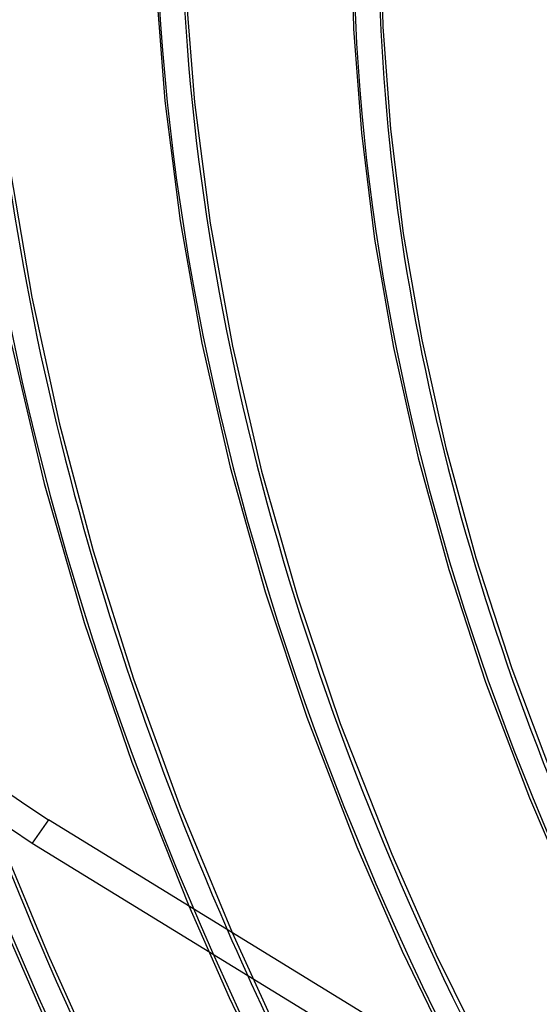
# Model space of a CAD drawing. Header units: millimetres. Extents: x -138 to 135, y -173 to 171.
# Tile 33 of 95: x -47 to -29, y 10 to 44. Entities that reach past the tile are written whole.
import ezdxf

# ---------------------------------------------------------------- set-up
doc = ezdxf.new("R2010")
doc.units = ezdxf.units.MM
doc.layers.add('MAIN-1', color=7, linetype='Continuous')

msp = doc.modelspace()

# ---------------------------------------------------------------- linework, layer by layer
at = {"layer": 'MAIN-1'}
for p, q in [((-35.213, 46.538), (-35.13, 43.204)), ((-34.213, 46.538), (-34.132, 43.269)), ((-41.874, 44.75), (-41.571, 40.74)), ((-40.872, 44.731), (-40.561, 40.696)), ((-35.13, 43.204), (-34.867, 39.65)), ((-34.132, 43.269), (-33.875, 39.784)), ((-41.571, 40.74), (-41.051, 36.645)), ((-40.561, 40.696), (-40.028, 36.572)), ((-33.875, 39.784), (-33.435, 36.221)), ((-34.867, 39.65), (-34.416, 36.02)), ((-46.832, 38.324), (-46.109, 34.048)), ((-41.051, 36.645), (-40.308, 32.472)), ((-40.028, 36.572), (-39.266, 32.368)), ((-34.416, 36.02), (-33.772, 32.321)), ((-33.435, 36.221), (-32.805, 32.589)), ((-46.109, 34.048), (-45.164, 29.708)), ((-46.802, 32.428), (-45.686, 27.686)), ((-40.308, 32.472), (-39.339, 28.241)), ((-39.266, 32.368), (-38.271, 28.105)), ((-33.772, 32.321), (-32.93, 28.565)), ((-32.805, 32.589), (-31.982, 28.899)), ((-45.164, 29.708), (-44.013, 25.383)), ((-32.93, 28.565), (-31.882, 24.749)), ((-31.982, 28.899), (-30.958, 25.148)), ((-39.339, 28.241), (-38.147, 23.988)), ((-38.271, 28.105), (-37.048, 23.817)), ((-45.686, 27.686), (-44.32, 22.944)), ((-44.013, 25.383), (-42.641, 21.023)), ((-30.958, 25.148), (-29.735, 21.371)), ((-31.882, 24.749), (-30.632, 20.909)), ((-38.147, 23.988), (-36.725, 19.705)), ((-37.048, 23.817), (-35.587, 19.499)), ((-44.32, 22.944), (-42.693, 18.17)), ((-29.735, 21.371), (-28.277, 17.5)), ((-42.641, 21.023), (-41.045, 16.64)), ((-30.632, 20.909), (-29.137, 16.961)), ((-36.725, 19.705), (-35.018, 15.283)), ((-35.587, 19.499), (-33.831, 15.032)), ((-42.693, 18.17), (-40.753, 13.266)), ((-29.137, 16.961), (-27.738, 13.683)), ((-41.045, 16.64), (-39.275, 12.359)), ((-45.537, 16.201), (-46.098, 15.412)), ((-30.057, 6.703), (-45.537, 16.201)), ((-46.098, 15.412), (-30.902, 6.087)), ((-35.018, 15.283), (-33.473, 11.727)), ((-33.831, 15.032), (-32.323, 11.62)), ((-46.842, 14.728), (-45.544, 11.603)), ((-40.753, 13.266), (-39.375, 10.141)), ((-46.924, 12.294), (-45.718, 9.523)), ((-39.275, 12.359), (-38.004, 9.566)), ((-45.544, 11.603), (-44.386, 9.013)), ((-33.473, 11.727), (-31.444, 7.554)), ((-32.323, 11.62), (-30.055, 7.043)), ((-39.375, 10.141), (-37.63, 6.529))]:
    msp.add_line(p, q, dxfattribs=at)
for centre, major_axis, ratio, start_param, end_param in [((0, 0), (-68.084, 78.617), 0.75, -2.427868, 0.713724), ((-0.5, -0.433), (68.739, -79.373), 0.75, 0.713724, 3.418503), ((-26, -22.517), (-66.12, 76.349), 0.75, 0, 2.284521), ((-26, -22.517), (65.465, -75.593), 0.75, -3.141592, -0.857072), ((31.625, 27.388), (-65.793, 75.971), 0.75, 0.713724, 1.4706), ((31.625, 27.388), (-60.686, 70.075), 0.75, 0.713724, 1.466754), ((31.625, 27.388), (60.032, -69.319), 0.75, -2.427868, -1.965252), ((-39.61, 43.541), (-84.719, 60.322), 0.248604, 1.13256, 1.677052), ((-40.172, 42.752), (-84.719, 60.322), 0.248604, 1.13256, 1.677052), ((31.625, 27.388), (-55.58, 64.178), 0.75, 0.713724, 1.463779), ((25.225, 21.845), (-69.066, 79.751), 0.75, 0.713724, 1.471964), ((31.625, 27.388), (54.925, -63.422), 0.75, -2.427868, -1.873366), ((31.625, 27.388), (-50.474, 58.282), 0.75, 0.713724, 1.460202), ((31.625, 27.388), (49.819, -57.526), 0.75, -2.427868, -1.905527), ((0, 0), (-68.084, 78.617), 0.75, 0.713724, 3.855317), ((-0.5, -0.433), (68.739, -79.373), 0.75, -2.427868, -0.27691), ((-2.5, -2.165), (-66.12, 76.349), 0.75, 0.713724, 2.284521), ((-88.458, 57.319), (-84.719, 60.322), 0.248604, 1.839676, 2.405729), ((-89.02, 56.53), (84.719, -60.322), 0.248604, -1.301917, -0.763021), ((31.625, 27.388), (65.138, -75.215), 0.75, -2.042163, -1.822291), ((31.625, 27.388), (60.032, -69.319), 0.75, -1.965252, -1.675191)]:
    msp.add_ellipse(centre, major_axis=major_axis, ratio=ratio, start_param=start_param, end_param=end_param, dxfattribs=at)

doc.saveas('drawing.dxf')
